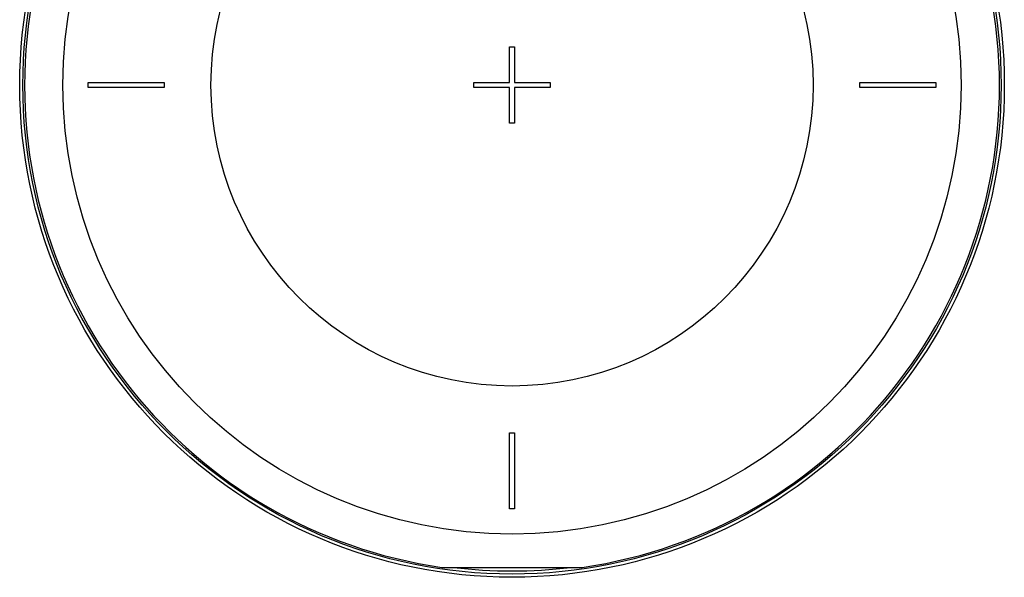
# Model space of a CAD drawing. Header units: millimetres. Extents: x 0 to 297, y 0 to 210.
# Tile 134 of 256: x 49 to 66, y 146 to 156. Entities that reach past the tile are written whole.
import ezdxf

# ---------------------------------------------------------------- set-up
doc = ezdxf.new("R2010")
doc.units = ezdxf.units.MM
doc.header["$LTSCALE"] = 16.335
doc.layers.get('0').update_dxf_attribs({"linetype": 'CONTINUOUS'})
doc.layers.add('AXES_REF', color=7, linetype='CONTINUOUS')

msp = doc.modelspace()

# ---------------------------------------------------------------- linework, layer by layer
at = {"color": 7, "linetype": 'Continuous'}
for p, q in [((57.493, 154.456), (57.493, 155.086)), ((57.493, 155.086), (57.583, 155.086)), ((57.583, 155.086), (57.583, 154.456)), ((50.023, 154.366), (50.023, 154.456)), ((50.023, 154.456), (51.373, 154.456)), ((51.373, 154.456), (51.373, 154.366)), ((56.863, 154.456), (57.493, 154.456)), ((56.863, 154.366), (56.863, 154.456)), ((57.583, 154.456), (58.213, 154.456)), ((58.213, 154.456), (58.213, 154.366)), ((63.703, 154.456), (65.053, 154.456)), ((63.703, 154.366), (63.703, 154.456)), ((65.053, 154.456), (65.053, 154.366)), ((51.373, 154.366), (50.023, 154.366)), ((57.493, 154.366), (56.863, 154.366)), ((57.493, 153.736), (57.493, 154.366)), ((58.213, 154.366), (57.583, 154.366)), ((57.583, 154.366), (57.583, 153.736)), ((65.053, 154.366), (63.703, 154.366)), ((57.583, 153.736), (57.493, 153.736)), ((57.493, 148.246), (57.583, 148.246)), ((57.493, 146.896), (57.493, 148.246)), ((57.583, 148.246), (57.583, 146.896)), ((57.583, 146.896), (57.493, 146.896)), ((56.294, 145.861), (58.781, 145.861))]:
    msp.add_line(p, q, dxfattribs=at)
for radius in [8.726, 8.726, 8.67]:
    msp.add_circle((57.538, 154.411), radius, dxfattribs=at)
for radius, start, end in [(8.64, 278.2771, 261.7229), (8.613, 263.0681, 276.9319)]:
    msp.add_arc((57.538, 154.411), radius, start, end, dxfattribs=at)
at = {"layer": 'AXES_REF', "color": 9, "linetype": 'Continuous'}
for radius in [7.96, 5.336]:
    msp.add_circle((57.538, 154.411), radius, dxfattribs=at)

doc.saveas('drawing.dxf')
